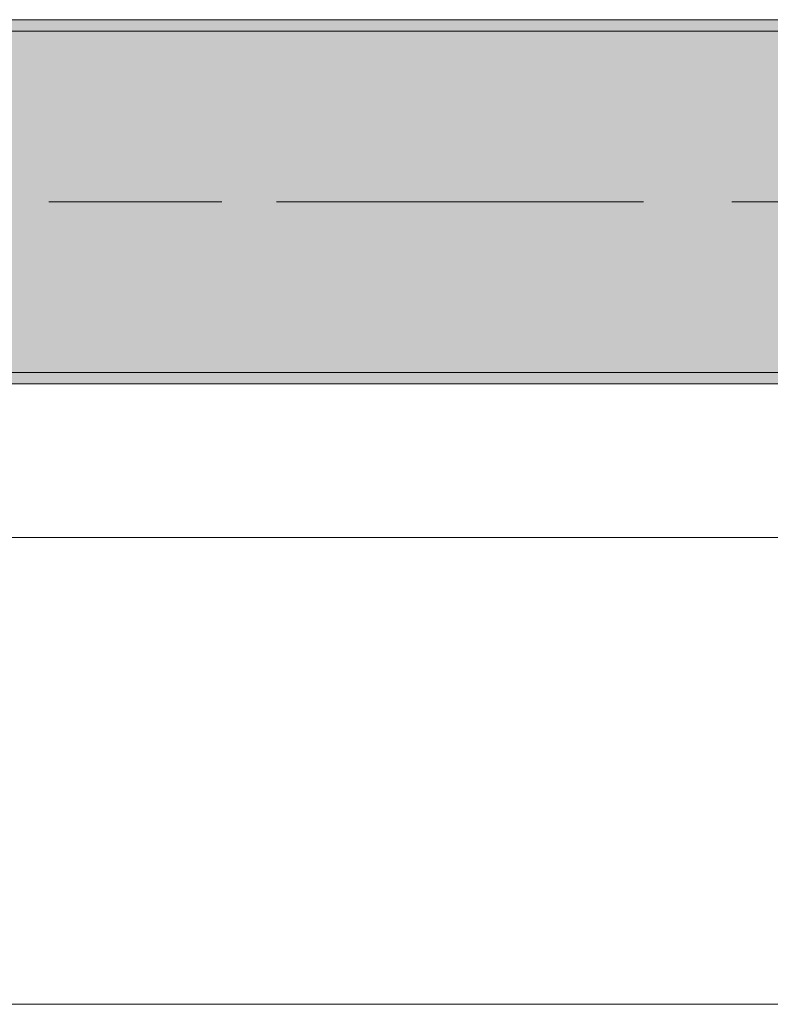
# Model space of a CAD drawing. Header units: metres. Extents: x -3.6 to 84.5, y -11 to 16.8.
# Tile 95 of 225: x 26.354 to 27.014, y -0.155 to 0.71. Entities that reach past the tile are written whole.
import ezdxf

# ---------------------------------------------------------------- set-up
doc = ezdxf.new("R2010")
doc.units = ezdxf.units.M
doc.header["$MEASUREMENT"] = 0
doc.linetypes.add('Achse', pattern=[0.2, 0.1, -0.05, 0, -0.05])
doc.linetypes.add('Strichlinie doppelt', pattern=[0.546806, 0.264583, -0.105833, 0.070556, -0.105833])
for name, color, linetype in [('451 - Universal.Achsen Raster', 7, 'Continuous'), ('604 - Struktur.Wand Aussen', 7, 'Continuous'), ('608 - Struktur.Träger', 7, 'Continuous')]:
    doc.layers.add(name, color=color, linetype=linetype)
pattern_1 = [(45, (0, 0), (-0.01767767, 0.01767767), [0, -0.025])]

msp = doc.modelspace()

# ---------------------------------------------------------------- hatches: boundary and pattern name
at = {"layer": '608 - Struktur.Träger', "linetype": 'Continuous', "lineweight": 0, "true_color": 0x000000}
h = msp.add_hatch(dxfattribs=at)
h.set_pattern_fill('Gips_0001', color=18, style=0, pattern_type=2)
h.set_pattern_definition(pattern_1)
h.paths.add_polyline_path([(25.88999, 0.70998), (25.88999, 0.69998), (29.16999, 0.69998), (29.16999, 0.70998)])
h = msp.add_hatch(dxfattribs=at)
h.set_pattern_fill('Beton__Stahlbeton_0001', color=18, style=0, pattern_type=2)
h.set_pattern_definition([(45, (0, 0), (-0.08485281, 0.08485281), []), (45, (-0.04243, 0.04243), (-0.08485281, 0.08485281), [0.09, -0.03])])
h.paths.add_polyline_path([(0.68999, 0.69998), (0.37999, 0.69998), (0.37999, 0.39998), (0.68999, 0.39998), (3.96999, 0.39998), (4.28999, 0.39998), (7.56999, 0.39998), (7.88999, 0.39998), (11.16999, 0.39998), (11.48999, 0.39998), (14.76999, 0.39998), (15.08999, 0.39998), (18.36999, 0.39998), (18.68999, 0.39998), (21.96999, 0.39998), (22.28999, 0.39998), (25.56999, 0.39998), (25.88999, 0.39998), (29.16999, 0.39998), (29.48999, 0.39998), (32.76999, 0.39998), (33.08999, 0.39998), (36.36999, 0.39998), (36.68999, 0.39998), (39.96999, 0.39998), (40.28999, 0.39998), (43.56999, 0.39998), (43.88999, 0.39998), (47.16999, 0.39998), (47.48999, 0.39998), (50.76999, 0.39998), (51.08999, 0.39998), (51.79999, 0.39998), (51.96999, 0.39998), (54.36999, 0.39998), (54.68999, 0.39998), (57.96999, 0.39998), (58.28999, 0.39998), (61.56999, 0.39998), (61.87999, 0.39998), (61.87999, 0.69998), (61.56999, 0.69998), (58.28999, 0.69998), (57.96999, 0.69998), (54.68999, 0.69998), (54.36999, 0.69998), (51.96999, 0.69998), (51.79999, 0.69998), (51.08999, 0.69998), (50.76999, 0.69998), (47.48999, 0.69998), (47.15998, 0.69998), (43.88999, 0.69998), (43.56999, 0.69998), (40.28999, 0.69998), (39.935, 0.69998), (36.68999, 0.69998), (36.36999, 0.69998), (33.08999, 0.69998), (32.76999, 0.69998), (29.48999, 0.69998), (29.16999, 0.69998), (25.88999, 0.69998), (25.56999, 0.69998), (22.28999, 0.69998), (21.96999, 0.69998), (18.68999, 0.69998), (18.36999, 0.69998), (15.08999, 0.69998), (14.76999, 0.69998), (11.48999, 0.69998), (11.16999, 0.69998), (7.88999, 0.69998), (7.56999, 0.69998), (4.28999, 0.69998), (3.96999, 0.69998)])
h = msp.add_hatch(dxfattribs=at)
h.set_pattern_fill('Gips_0001', color=18, style=0, pattern_type=2)
h.set_pattern_definition(pattern_1)
h.paths.add_polyline_path([(25.88999, 0.39998), (25.88999, 0.38998), (29.16999, 0.38998), (29.16999, 0.39998)])

# ---------------------------------------------------------------- linework, layer by layer
at = {"layer": '451 - Universal.Achsen Raster', "color": 160, "linetype": 'Strichlinie doppelt', "lineweight": 9, "true_color": 0x3232ff}
msp.add_line((64.93503, 0.54998), (-3.175, 0.54998), dxfattribs=at)
at = {"layer": '604 - Struktur.Wand Aussen', "color": 7, "linetype": 'Continuous', "lineweight": 13}
for p, q in [((28.74, 0.255), (26.34, 0.255)), ((26.34, -0.155), (28.74, -0.155))]:
    msp.add_line(p, q, dxfattribs=at)
at = {"layer": '608 - Struktur.Träger', "color": 7, "linetype": 'Continuous', "lineweight": 13}
for p, q in [((0.37999, 0.70998), (61.87999, 0.70998)), ((29.16999, 0.69998), (25.88999, 0.69998)), ((0.37999, 0.38998), (61.87999, 0.38998))]:
    msp.add_line(p, q, dxfattribs=at)
at = {"layer": '608 - Struktur.Träger', "color": 7, "linetype": 'Continuous', "lineweight": 5}
for p, q in [((29.16999, 0.70998), (25.88999, 0.70998)), ((29.16999, 0.38998), (25.88999, 0.38998))]:
    msp.add_line(p, q, dxfattribs=at)
at = {"layer": '608 - Struktur.Träger', "color": 7, "linetype": 'Achse', "lineweight": 9}
msp.add_line((0.37999, 0.54998), (61.87999, 0.54998), dxfattribs=at)
at = {"layer": '608 - Struktur.Träger', "color": 7, "linetype": 'Continuous', "lineweight": 13, "flags": 128}
msp.add_lwpolyline([(54.68999, 0.39998), (54.36999, 0.39998), (51.96999, 0.39998), (51.79999, 0.39998), (51.08999, 0.39998), (50.76999, 0.39998), (47.48999, 0.39998), (47.16999, 0.39998), (43.88999, 0.39998), (43.56999, 0.39998), (40.28999, 0.39998), (39.96999, 0.39998), (36.68999, 0.39998), (36.36999, 0.39998), (33.08999, 0.39998), (32.76999, 0.39998), (29.48999, 0.39998), (29.16999, 0.39998), (25.88999, 0.39998), (25.56999, 0.39998), (22.28999, 0.39998), (21.96999, 0.39998), (18.68999, 0.39998), (18.36999, 0.39998)], dxfattribs=at)

doc.saveas('drawing.dxf')
